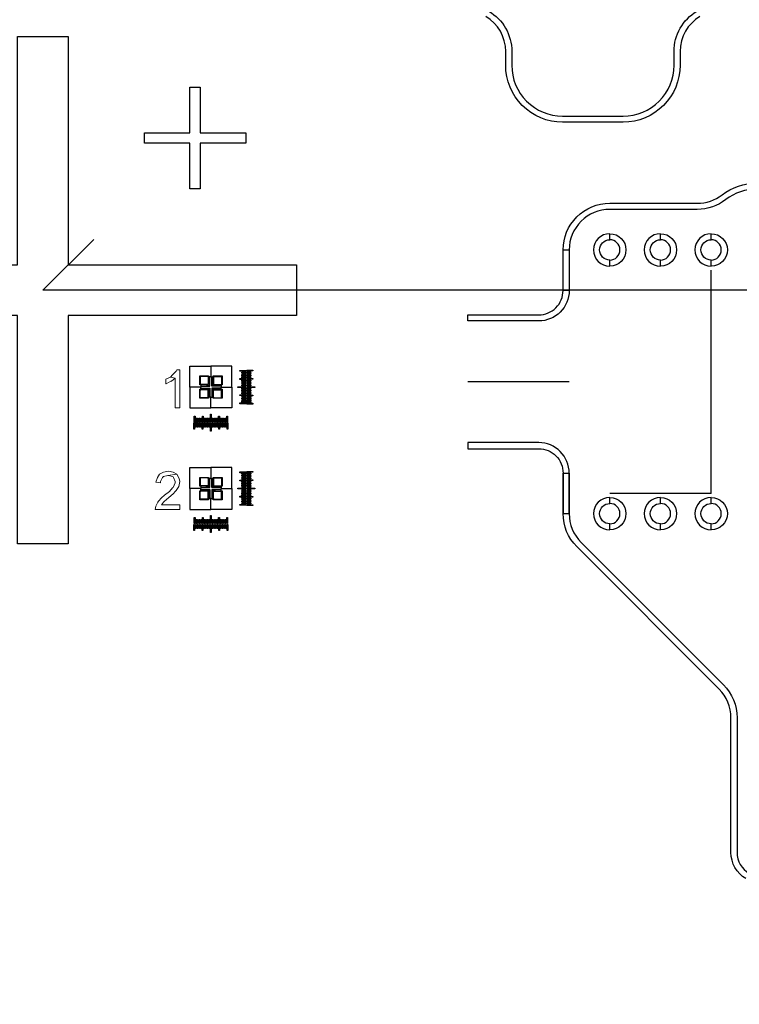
# Model space of a CAD drawing. Extents: x -63500 to 63500, y -63500 to 63500.
# Tile 20 of 256: x -34115 to -30566, y -28521 to -23667. Entities that reach past the tile are written whole.
import ezdxf

# ---------------------------------------------------------------- set-up
doc = ezdxf.new("R2010")
doc.units = 13
doc.header["$MEASUREMENT"] = 0
for name, color, linetype in [('1_Metal', 2, 'Continuous'), ('2_Electrodes', 5, 'Continuous'), ('3_Outline', 4, 'Continuous')]:
    doc.layers.add(name, color=color, linetype=linetype)

msp = doc.modelspace()

# ---------------------------------------------------------------- linework, layer by layer
for p, q in [((-34000, -25000), (-33750, -24750)), ((-30704.9, -26001.9), (-30704.9, -24901.9)), ((0, -25000), (-34000, -25000)), ((-31404.9, -25451.9), (-31904.9, -25451.9)), ((-30954.9, -26001.9), (-31204.9, -26001.9)), ((-30704.9, -26001.9), (-30954.9, -26001.9))]:
    msp.add_line(p, q)
for radius in [50000, 47500, 45000]:
    msp.add_circle((0, 0), radius)
at = {"layer": '1_Metal'}
msp.add_lwpolyline([(-50000, 0, 1), (50000, 0), (51000, 0, -1), (-51000, 0)], format="xyb", close=True, dxfattribs=at)
for points in [[(-34125, -24875), (-34125, -23750), (-33875, -23750), (-33875, -24875), (-32750, -24875), (-32750, -25125), (-33875, -25125), (-33875, -26250), (-34125, -26250), (-34125, -25125), (-35250, -25125), (-35250, -24875)], [(-33275, -24225), (-33275, -24000), (-33225, -24000), (-33225, -24225), (-33000, -24225), (-33000, -24275), (-33225, -24275), (-33225, -24500), (-33275, -24500), (-33275, -24275), (-33500, -24275), (-33500, -24225)], [(-33179, -25471), (-33184, -25471), (-33184, -25469), (-33194, -25469), (-33194, -25467), (-33227, -25467), (-33227, -25423), (-33183, -25423), (-33183, -25456), (-33181, -25456), (-33181, -25466), (-33179, -25466)], [(-33165, -25471), (-33165, -25466), (-33163, -25466), (-33163, -25456), (-33161, -25456), (-33161, -25423), (-33117, -25423), (-33117, -25467), (-33150, -25467), (-33150, -25469), (-33160, -25469), (-33160, -25471)], [(-33029, -25396), (-32999, -25396), (-32999, -25400), (-33029, -25400)], [(-33019, -25404), (-32999, -25404), (-32999, -25408), (-33019, -25408)], [(-33019, -25412), (-32999, -25412), (-32999, -25416), (-33019, -25416)], [(-33019, -25420), (-32999, -25420), (-32999, -25424), (-33019, -25424)], [(-33019, -25428), (-32999, -25428), (-32999, -25432), (-33019, -25432)], [(-33039, -25476), (-32999, -25476), (-32999, -25480), (-33039, -25480)], [(-33029, -25436), (-32999, -25436), (-32999, -25440), (-33029, -25440)], [(-33019, -25444), (-32999, -25444), (-32999, -25448), (-33019, -25448)], [(-33019, -25452), (-32999, -25452), (-32999, -25456), (-33019, -25456)], [(-33019, -25460), (-32999, -25460), (-32999, -25464), (-33019, -25464)], [(-33019, -25468), (-32999, -25468), (-32999, -25472), (-33019, -25472)], [(-33179, -25485), (-33179, -25490), (-33181, -25490), (-33181, -25500), (-33183, -25500), (-33183, -25533), (-33227, -25533), (-33227, -25489), (-33194, -25489), (-33194, -25487), (-33184, -25487), (-33184, -25485)], [(-33165, -25485), (-33160, -25485), (-33160, -25487), (-33150, -25487), (-33150, -25489), (-33117, -25489), (-33117, -25533), (-33161, -25533), (-33161, -25500), (-33163, -25500), (-33163, -25490), (-33165, -25490)], [(-33029, -25516), (-32999, -25516), (-32999, -25520), (-33029, -25520)], [(-33019, -25484), (-32999, -25484), (-32999, -25488), (-33019, -25488)], [(-33019, -25492), (-32999, -25492), (-32999, -25496), (-33019, -25496)], [(-33019, -25500), (-32999, -25500), (-32999, -25504), (-33019, -25504)], [(-33019, -25508), (-32999, -25508), (-32999, -25512), (-33019, -25512)], [(-33019, -25524), (-32999, -25524), (-32999, -25528), (-33019, -25528)], [(-33029, -25556), (-32999, -25556), (-32999, -25560), (-33029, -25560)], [(-33019, -25532), (-32999, -25532), (-32999, -25536), (-33019, -25536)], [(-33019, -25540), (-32999, -25540), (-32999, -25544), (-33019, -25544)], [(-33019, -25548), (-32999, -25548), (-32999, -25552), (-33019, -25552)], [(-33250, -25621), (-33250, -25651), (-33254, -25651), (-33254, -25621)], [(-33210, -25621), (-33210, -25651), (-33214, -25651), (-33214, -25621)], [(-33170, -25611), (-33170, -25651), (-33174, -25651), (-33174, -25611)], [(-33130, -25621), (-33130, -25651), (-33134, -25651), (-33134, -25621)], [(-33090, -25621), (-33090, -25651), (-33094, -25651), (-33094, -25621)], [(-33242, -25631), (-33242, -25651), (-33246, -25651), (-33246, -25631)], [(-33234, -25631), (-33234, -25651), (-33238, -25651), (-33238, -25631)], [(-33226, -25631), (-33226, -25651), (-33230, -25651), (-33230, -25631)], [(-33218, -25631), (-33218, -25651), (-33222, -25651), (-33222, -25631)], [(-33202, -25631), (-33202, -25651), (-33206, -25651), (-33206, -25631)], [(-33194, -25631), (-33194, -25651), (-33198, -25651), (-33198, -25631)], [(-33186, -25631), (-33186, -25651), (-33190, -25651), (-33190, -25631)], [(-33178, -25631), (-33178, -25651), (-33182, -25651), (-33182, -25631)], [(-33162, -25631), (-33162, -25651), (-33166, -25651), (-33166, -25631)], [(-33154, -25631), (-33154, -25651), (-33158, -25651), (-33158, -25631)], [(-33146, -25631), (-33146, -25651), (-33150, -25651), (-33150, -25631)], [(-33138, -25631), (-33138, -25651), (-33142, -25651), (-33142, -25631)], [(-33122, -25631), (-33122, -25651), (-33126, -25651), (-33126, -25631)], [(-33114, -25631), (-33114, -25651), (-33118, -25651), (-33118, -25631)], [(-33106, -25631), (-33106, -25651), (-33110, -25651), (-33110, -25631)], [(-33098, -25631), (-33098, -25651), (-33102, -25651), (-33102, -25631)], [(-33029, -25896), (-32999, -25896), (-32999, -25900), (-33029, -25900)], [(-33019, -25904), (-32999, -25904), (-32999, -25908), (-33019, -25908)], [(-33019, -25912), (-32999, -25912), (-32999, -25916), (-33019, -25916)], [(-33179, -25971), (-33184, -25971), (-33184, -25969), (-33194, -25969), (-33194, -25967), (-33227, -25967), (-33227, -25923), (-33183, -25923), (-33183, -25956), (-33181, -25956), (-33181, -25966), (-33179, -25966)], [(-33165, -25971), (-33165, -25966), (-33163, -25966), (-33163, -25956), (-33161, -25956), (-33161, -25923), (-33117, -25923), (-33117, -25967), (-33150, -25967), (-33150, -25969), (-33160, -25969), (-33160, -25971)], [(-33029, -25936), (-32999, -25936), (-32999, -25940), (-33029, -25940)], [(-33019, -25920), (-32999, -25920), (-32999, -25924), (-33019, -25924)], [(-33019, -25928), (-32999, -25928), (-32999, -25932), (-33019, -25932)], [(-33019, -25944), (-32999, -25944), (-32999, -25948), (-33019, -25948)], [(-33019, -25952), (-32999, -25952), (-32999, -25956), (-33019, -25956)], [(-33019, -25960), (-32999, -25960), (-32999, -25964), (-33019, -25964)], [(-33179, -25985), (-33179, -25990), (-33181, -25990), (-33181, -26000), (-33183, -26000), (-33183, -26033), (-33227, -26033), (-33227, -25989), (-33194, -25989), (-33194, -25987), (-33184, -25987), (-33184, -25985)], [(-33165, -25985), (-33160, -25985), (-33160, -25987), (-33150, -25987), (-33150, -25989), (-33117, -25989), (-33117, -26033), (-33161, -26033), (-33161, -26000), (-33163, -26000), (-33163, -25990), (-33165, -25990)], [(-33039, -25976), (-32999, -25976), (-32999, -25980), (-33039, -25980)], [(-33019, -25968), (-32999, -25968), (-32999, -25972), (-33019, -25972)], [(-33019, -25984), (-32999, -25984), (-32999, -25988), (-33019, -25988)], [(-33019, -25992), (-32999, -25992), (-32999, -25996), (-33019, -25996)], [(-33019, -26000), (-32999, -26000), (-32999, -26004), (-33019, -26004)], [(-33019, -26008), (-32999, -26008), (-32999, -26012), (-33019, -26012)], [(-33029, -26016), (-32999, -26016), (-32999, -26020), (-33029, -26020)], [(-33029, -26056), (-32999, -26056), (-32999, -26060), (-33029, -26060)], [(-33019, -26024), (-32999, -26024), (-32999, -26028), (-33019, -26028)], [(-33019, -26032), (-32999, -26032), (-32999, -26036), (-33019, -26036)], [(-33019, -26040), (-32999, -26040), (-32999, -26044), (-33019, -26044)], [(-33019, -26048), (-32999, -26048), (-32999, -26052), (-33019, -26052)], [(-33170, -26111), (-33170, -26151), (-33174, -26151), (-33174, -26111)], [(-33250, -26121), (-33250, -26151), (-33254, -26151), (-33254, -26121)], [(-33242, -26131), (-33242, -26151), (-33246, -26151), (-33246, -26131)], [(-33234, -26131), (-33234, -26151), (-33238, -26151), (-33238, -26131)], [(-33226, -26131), (-33226, -26151), (-33230, -26151), (-33230, -26131)], [(-33218, -26131), (-33218, -26151), (-33222, -26151), (-33222, -26131)], [(-33210, -26121), (-33210, -26151), (-33214, -26151), (-33214, -26121)], [(-33202, -26131), (-33202, -26151), (-33206, -26151), (-33206, -26131)], [(-33194, -26131), (-33194, -26151), (-33198, -26151), (-33198, -26131)], [(-33186, -26131), (-33186, -26151), (-33190, -26151), (-33190, -26131)], [(-33178, -26131), (-33178, -26151), (-33182, -26151), (-33182, -26131)], [(-33162, -26131), (-33162, -26151), (-33166, -26151), (-33166, -26131)], [(-33154, -26131), (-33154, -26151), (-33158, -26151), (-33158, -26131)], [(-33146, -26131), (-33146, -26151), (-33150, -26151), (-33150, -26131)], [(-33138, -26131), (-33138, -26151), (-33142, -26151), (-33142, -26131)], [(-33130, -26121), (-33130, -26151), (-33134, -26151), (-33134, -26121)], [(-33122, -26131), (-33122, -26151), (-33126, -26151), (-33126, -26131)], [(-33114, -26131), (-33114, -26151), (-33118, -26151), (-33118, -26131)], [(-33106, -26131), (-33106, -26151), (-33110, -26151), (-33110, -26131)], [(-33098, -26131), (-33098, -26151), (-33102, -26151), (-33102, -26131)], [(-33090, -26121), (-33090, -26151), (-33094, -26151), (-33094, -26121)]]:
    msp.add_lwpolyline(points, close=True, dxfattribs=at)
at = {"layer": '1_Metal', "lineweight": 0}
for points in [[(-33371.5, -25428.6), (-33394.7, -25439), (-33394.7, -25462.2), (-33392.1, -25462.2), (-33368.9, -25449.3), (-33366.3, -25449.3), (-33348.2, -25433.8)], [(-33325, -25392.5), (-33340.5, -25392.5), (-33343.1, -25400.2), (-33361.2, -25418.3), (-33371.5, -25428.6), (-33348.2, -25433.8), (-33348.2, -25581), (-33325, -25581)], [(-33340.5, -25908), (-33384.4, -25913.1), (-33379.2, -25913.1), (-33358.6, -25920.9), (-33356, -25923.5), (-33348.2, -25944.1), (-33348.2, -25949.3), (-33358.6, -25972.5), (-33361.2, -25975.1), (-33376.6, -25993.2), (-33399.9, -26011.3), (-33415.4, -26024.2), (-33430.9, -26039.7), (-33433.5, -26044.8), (-33443.8, -26065.5), (-33446.4, -26081), (-33325, -26081), (-33325, -26057.8), (-33415.4, -26057.8), (-33405.1, -26044.8), (-33402.5, -26042.3), (-33379.2, -26021.6), (-33358.6, -26003.5), (-33345.7, -25990.6), (-33343.1, -25988), (-33330.2, -25967.4), (-33325, -25944.1), (-33327.6, -25928.6)], [(-33381.8, -25892.5), (-33405.1, -25897.6), (-33425.7, -25908), (-33436, -25923.5), (-33443.8, -25946.7), (-33420.6, -25949.3), (-33420.6, -25944.1), (-33410.2, -25923.5), (-33405.1, -25918.3), (-33384.4, -25913.1), (-33340.5, -25908), (-33358.6, -25897.6)]]:
    msp.add_lwpolyline(points, close=True, dxfattribs=at)
at = {"layer": '2_Electrodes'}
for points in [[(47500, 0, -1), (-47500, 0), (-51000, 0, 1), (51000, 0)], [(-31434.9, -25001.9), (-31434.9, -24801.9, -0.414214), (-31204.9, -24571.9), (-30773.1, -24571.9, 0.165811), (-30651, -24530.3, -0.165811), (-30479.9, -24471.9), (-30479.9, -24501.9, 0.165811), (-30632.6, -24554, -0.165811), (-30773.1, -24601.9), (-31204.9, -24601.9, 0.414214), (-31404.9, -24801.9), (-31404.9, -25001.9)], [(-31204.9, -24721.9, 1), (-31204.9, -24881.9), (-31204.9, -24851.9, -1), (-31204.9, -24751.9)], [(-31204.9, -24721.9, -1), (-31204.9, -24881.9), (-31204.9, -24851.9, 1), (-31204.9, -24751.9)], [(-30954.9, -24721.9, 1), (-30954.9, -24881.9), (-30954.9, -24851.9, -1), (-30954.9, -24751.9)], [(-30954.9, -24721.9, -1), (-30954.9, -24881.9), (-30954.9, -24851.9, 1), (-30954.9, -24751.9)], [(-30704.9, -24721.9, 1), (-30704.9, -24881.9), (-30704.9, -24851.9, -1), (-30704.9, -24751.9)], [(-30704.9, -24721.9, -1), (-30704.9, -24881.9), (-30704.9, -24851.9, 1), (-30704.9, -24751.9)], [(-31404.9, -25001.9, -0.414214), (-31554.9, -25151.9), (-31904.9, -25151.9), (-31904.9, -25121.9), (-31554.9, -25121.9, 0.414214), (-31434.9, -25001.9), (-31434.9, -24801.9), (-31404.9, -24801.9)], [(-31554.9, -25751.9), (-31904.9, -25751.9), (-31904.9, -25781.9), (-31554.9, -25781.9, -0.414214), (-31434.9, -25901.9), (-31434.9, -26101.9), (-31404.9, -26101.9), (-31404.9, -25901.9, 0.414214)], [(-31204.9, -26021.9, 1), (-31204.9, -26181.9), (-31204.9, -26151.9, -1), (-31204.9, -26051.9)], [(-31204.9, -26021.9, -1), (-31204.9, -26181.9), (-31204.9, -26151.9, 1), (-31204.9, -26051.9)], [(-30954.9, -26021.9, 1), (-30954.9, -26181.9), (-30954.9, -26151.9, -1), (-30954.9, -26051.9)], [(-30954.9, -26021.9, -1), (-30954.9, -26181.9), (-30954.9, -26151.9, 1), (-30954.9, -26051.9)], [(-30704.9, -26021.9, 1), (-30704.9, -26181.9), (-30704.9, -26151.9, -1), (-30704.9, -26051.9)], [(-30704.9, -26021.9, -1), (-30704.9, -26181.9), (-30704.9, -26151.9, 1), (-30704.9, -26051.9)]]:
    msp.add_lwpolyline(points, format="xyb", close=True, dxfattribs=at)
for points in [[(-31801.1, -23625.3, -0.265291), (-31688, -23823.3), (-31688, -23891.9, 0.414214), (-31438, -24141.9), (-31138, -24141.9, 0.414214), (-30888, -23891.9), (-30888, -23823.3, -0.265291), (-30775, -23625.3, 0.265291)], [(-30759.8, -23651.1, 0.265291), (-30858, -23823.3), (-30858, -23891.9, -0.414214), (-31138, -24171.9), (-31438, -24171.9, -0.414214), (-31718, -23891.9), (-31718, -23823.3, 0.265291), (-31816.3, -23651.1, -0.265291)], [(-30533.2, -27901.1, -0.265291), (-30606.9, -27771.9), (-30606.9, -27108.1, 0.198912), (-30665.5, -26966.6), (-31367.5, -26264.6, -0.198912), (-31434.9, -26101.9), (-31434.9, -25901.9), (-31404.9, -25901.9), (-31404.9, -26101.9, 0.198912), (-31346.3, -26243.4), (-30644.2, -26945.4, -0.198912), (-30576.9, -27108.1), (-30576.9, -27771.9, 0.265291), (-30517.9, -27875.3, -0.265291)]]:
    msp.add_lwpolyline(points, format="xyb", dxfattribs=at)
for points in [[(-34125, -24875), (-34125, -23750), (-33875, -23750), (-33875, -24875), (-32750, -24875), (-32750, -25125), (-33875, -25125), (-33875, -26250), (-34125, -26250), (-34125, -25125), (-35250, -25125), (-35250, -24875)], [(-33275, -24225), (-33275, -24000), (-33225, -24000), (-33225, -24225), (-33000, -24225), (-33000, -24275), (-33225, -24275), (-33225, -24500), (-33275, -24500), (-33275, -24275), (-33500, -24275), (-33500, -24225)], [(-33185, -25425), (-33225, -25425), (-33225, -25465), (-33222, -25465), (-33222, -25478), (-33275, -25478), (-33275, -25375), (-33172, -25375), (-33172, -25428), (-33185, -25428)], [(-33159, -25425), (-33119, -25425), (-33119, -25465), (-33122, -25465), (-33122, -25478), (-33069, -25478), (-33069, -25375), (-33172, -25375), (-33172, -25428), (-33159, -25428)], [(-33185, -25428), (-33185, -25465), (-33222, -25465), (-33222, -25473), (-33177, -25473), (-33177, -25428)], [(-33159, -25428), (-33159, -25465), (-33122, -25465), (-33122, -25473), (-33167, -25473), (-33167, -25428)], [(-32965, -25398), (-32995, -25398), (-32995, -25394), (-32965, -25394)], [(-32975, -25406.2), (-32995, -25406.2), (-32995, -25402.2), (-32975, -25402.2)], [(-32975, -25414.4), (-32995, -25414.4), (-32995, -25410.4), (-32975, -25410.4)], [(-32975, -25422.6), (-32995, -25422.6), (-32995, -25418.6), (-32975, -25418.6)], [(-32975, -25430.8), (-32995, -25430.8), (-32995, -25426.8), (-32975, -25426.8)], [(-33185, -25531), (-33225, -25531), (-33225, -25491), (-33222, -25491), (-33222, -25478), (-33275, -25478), (-33275, -25581), (-33172, -25581), (-33172, -25528), (-33185, -25528)], [(-33159, -25531), (-33119, -25531), (-33119, -25491), (-33122, -25491), (-33122, -25478), (-33069, -25478), (-33069, -25581), (-33172, -25581), (-33172, -25528), (-33159, -25528)], [(-32965, -25439), (-32995, -25439), (-32995, -25435), (-32965, -25435)], [(-32975, -25447.2), (-32995, -25447.2), (-32995, -25443.2), (-32975, -25443.2)], [(-32975, -25455.4), (-32995, -25455.4), (-32995, -25451.4), (-32975, -25451.4)], [(-32975, -25463.6), (-32995, -25463.6), (-32995, -25459.6), (-32975, -25459.6)], [(-32975, -25471.8), (-32995, -25471.8), (-32995, -25467.8), (-32975, -25467.8)], [(-32995, -25476), (-32955, -25476), (-32955, -25480), (-32995, -25480)], [(-33185, -25528), (-33185, -25491), (-33222, -25491), (-33222, -25483), (-33177, -25483), (-33177, -25528)], [(-33159, -25528), (-33159, -25491), (-33122, -25491), (-33122, -25483), (-33167, -25483), (-33167, -25528)], [(-32975, -25488.2), (-32995, -25488.2), (-32995, -25484.2), (-32975, -25484.2)], [(-32975, -25496.4), (-32995, -25496.4), (-32995, -25492.4), (-32975, -25492.4)], [(-32975, -25504.6), (-32995, -25504.6), (-32995, -25500.6), (-32975, -25500.6)], [(-32975, -25512.8), (-32995, -25512.8), (-32995, -25508.8), (-32975, -25508.8)], [(-32965, -25521), (-32995, -25521), (-32995, -25517), (-32965, -25517)], [(-32975, -25529.2), (-32995, -25529.2), (-32995, -25525.2), (-32975, -25525.2)], [(-32975, -25537.4), (-32995, -25537.4), (-32995, -25533.4), (-32975, -25533.4)], [(-32975, -25545.6), (-32995, -25545.6), (-32995, -25541.6), (-32975, -25541.6)], [(-32975, -25553.8), (-32995, -25553.8), (-32995, -25549.8), (-32975, -25549.8)], [(-32965, -25562), (-32995, -25562), (-32995, -25558), (-32965, -25558)], [(-33256, -25685), (-33256, -25655), (-33252, -25655), (-33252, -25685)], [(-33247.8, -25675), (-33247.8, -25655), (-33243.8, -25655), (-33243.8, -25675)], [(-33239.6, -25675), (-33239.6, -25655), (-33235.6, -25655), (-33235.6, -25675)], [(-33231.4, -25675), (-33231.4, -25655), (-33227.4, -25655), (-33227.4, -25675)], [(-33223.2, -25675), (-33223.2, -25655), (-33219.2, -25655), (-33219.2, -25675)], [(-33215, -25685), (-33215, -25655), (-33211, -25655), (-33211, -25685)], [(-33206.8, -25675), (-33206.8, -25655), (-33202.8, -25655), (-33202.8, -25675)], [(-33198.6, -25675), (-33198.6, -25655), (-33194.6, -25655), (-33194.6, -25675)], [(-33190.4, -25675), (-33190.4, -25655), (-33186.4, -25655), (-33186.4, -25675)], [(-33182.2, -25675), (-33182.2, -25655), (-33178.2, -25655), (-33178.2, -25675)], [(-33170, -25655), (-33170, -25695), (-33174, -25695), (-33174, -25655)], [(-33165.8, -25675), (-33165.8, -25655), (-33161.8, -25655), (-33161.8, -25675)], [(-33157.6, -25675), (-33157.6, -25655), (-33153.6, -25655), (-33153.6, -25675)], [(-33149.4, -25675), (-33149.4, -25655), (-33145.4, -25655), (-33145.4, -25675)], [(-33141.2, -25675), (-33141.2, -25655), (-33137.2, -25655), (-33137.2, -25675)], [(-33133, -25685), (-33133, -25655), (-33129, -25655), (-33129, -25685)], [(-33124.8, -25675), (-33124.8, -25655), (-33120.8, -25655), (-33120.8, -25675)], [(-33116.6, -25675), (-33116.6, -25655), (-33112.6, -25655), (-33112.6, -25675)], [(-33108.4, -25675), (-33108.4, -25655), (-33104.4, -25655), (-33104.4, -25675)], [(-33100.2, -25675), (-33100.2, -25655), (-33096.2, -25655), (-33096.2, -25675)], [(-33092, -25685), (-33092, -25655), (-33088, -25655), (-33088, -25685)]]:
    msp.add_lwpolyline(points, close=True, dxfattribs=at)
at = {"layer": '2_Electrodes', "lineweight": 0}
for points in [[(-33371.5, -25428.6), (-33394.7, -25439), (-33394.7, -25462.2), (-33392.1, -25462.2), (-33368.9, -25449.3), (-33366.3, -25449.3), (-33348.2, -25433.8)], [(-33325, -25392.5), (-33340.5, -25392.5), (-33343.1, -25400.2), (-33361.2, -25418.3), (-33371.5, -25428.6), (-33348.2, -25433.8), (-33348.2, -25581), (-33325, -25581)]]:
    msp.add_lwpolyline(points, close=True, dxfattribs=at)
at = {"layer": '3_Outline'}
for points in [[(47500, 0, -1), (-47500, 0), (-51000, 0, 1), (51000, 0)], [(-31434.9, -25001.9), (-31434.9, -24801.9, -0.414214), (-31204.9, -24571.9), (-30773.1, -24571.9, 0.165811), (-30651, -24530.3, -0.165811), (-30479.9, -24471.9), (-30479.9, -24501.9, 0.165811), (-30632.6, -24554, -0.165811), (-30773.1, -24601.9), (-31204.9, -24601.9, 0.414214), (-31404.9, -24801.9), (-31404.9, -25001.9)], [(-31204.9, -24721.9, 1), (-31204.9, -24881.9), (-31204.9, -24851.9, -1), (-31204.9, -24751.9)], [(-31204.9, -24721.9, -1), (-31204.9, -24881.9), (-31204.9, -24851.9, 1), (-31204.9, -24751.9)], [(-30954.9, -24721.9, 1), (-30954.9, -24881.9), (-30954.9, -24851.9, -1), (-30954.9, -24751.9)], [(-30954.9, -24721.9, -1), (-30954.9, -24881.9), (-30954.9, -24851.9, 1), (-30954.9, -24751.9)], [(-30704.9, -24721.9, 1), (-30704.9, -24881.9), (-30704.9, -24851.9, -1), (-30704.9, -24751.9)], [(-30704.9, -24721.9, -1), (-30704.9, -24881.9), (-30704.9, -24851.9, 1), (-30704.9, -24751.9)], [(-31404.9, -25001.9, -0.414214), (-31554.9, -25151.9), (-31904.9, -25151.9), (-31904.9, -25121.9), (-31554.9, -25121.9, 0.414214), (-31434.9, -25001.9), (-31434.9, -24801.9), (-31404.9, -24801.9)], [(-31554.9, -25751.9), (-31904.9, -25751.9), (-31904.9, -25781.9), (-31554.9, -25781.9, -0.414214), (-31434.9, -25901.9), (-31434.9, -26101.9), (-31404.9, -26101.9), (-31404.9, -25901.9, 0.414214)], [(-31204.9, -26021.9, 1), (-31204.9, -26181.9), (-31204.9, -26151.9, -1), (-31204.9, -26051.9)], [(-31204.9, -26021.9, -1), (-31204.9, -26181.9), (-31204.9, -26151.9, 1), (-31204.9, -26051.9)], [(-30954.9, -26021.9, 1), (-30954.9, -26181.9), (-30954.9, -26151.9, -1), (-30954.9, -26051.9)], [(-30954.9, -26021.9, -1), (-30954.9, -26181.9), (-30954.9, -26151.9, 1), (-30954.9, -26051.9)], [(-30704.9, -26021.9, 1), (-30704.9, -26181.9), (-30704.9, -26151.9, -1), (-30704.9, -26051.9)], [(-30704.9, -26021.9, -1), (-30704.9, -26181.9), (-30704.9, -26151.9, 1), (-30704.9, -26051.9)]]:
    msp.add_lwpolyline(points, format="xyb", close=True, dxfattribs=at)
for points in [[(-31801.1, -23625.3, -0.265291), (-31688, -23823.3), (-31688, -23891.9, 0.414214), (-31438, -24141.9), (-31138, -24141.9, 0.414214), (-30888, -23891.9), (-30888, -23823.3, -0.265291), (-30775, -23625.3, 0.265291)], [(-30759.8, -23651.1, 0.265291), (-30858, -23823.3), (-30858, -23891.9, -0.414214), (-31138, -24171.9), (-31438, -24171.9, -0.414214), (-31718, -23891.9), (-31718, -23823.3, 0.265291), (-31816.3, -23651.1, -0.265291)], [(-30533.2, -27901.1, -0.265291), (-30606.9, -27771.9), (-30606.9, -27108.1, 0.198912), (-30665.5, -26966.6), (-31367.5, -26264.6, -0.198912), (-31434.9, -26101.9), (-31434.9, -25901.9), (-31404.9, -25901.9), (-31404.9, -26101.9, 0.198912), (-31346.3, -26243.4), (-30644.2, -26945.4, -0.198912), (-30576.9, -27108.1), (-30576.9, -27771.9, 0.265291), (-30517.9, -27875.3, -0.265291)]]:
    msp.add_lwpolyline(points, format="xyb", dxfattribs=at)
for points in [[(-34125, -24875), (-34125, -23750), (-33875, -23750), (-33875, -24875), (-32750, -24875), (-32750, -25125), (-33875, -25125), (-33875, -26250), (-34125, -26250), (-34125, -25125), (-35250, -25125), (-35250, -24875)], [(-33275, -24225), (-33275, -24000), (-33225, -24000), (-33225, -24225), (-33000, -24225), (-33000, -24275), (-33225, -24275), (-33225, -24500), (-33275, -24500), (-33275, -24275), (-33500, -24275), (-33500, -24225)], [(-33185, -25925), (-33225, -25925), (-33225, -25965), (-33222, -25965), (-33222, -25978), (-33275, -25978), (-33275, -25875), (-33172, -25875), (-33172, -25928), (-33185, -25928)], [(-33159, -25925), (-33119, -25925), (-33119, -25965), (-33122, -25965), (-33122, -25978), (-33069, -25978), (-33069, -25875), (-33172, -25875), (-33172, -25928), (-33159, -25928)], [(-32965, -25898), (-32995, -25898), (-32995, -25894), (-32965, -25894)], [(-32975, -25906.2), (-32995, -25906.2), (-32995, -25902.2), (-32975, -25902.2)], [(-32975, -25914.4), (-32995, -25914.4), (-32995, -25910.4), (-32975, -25910.4)], [(-33185, -25928), (-33185, -25965), (-33222, -25965), (-33222, -25973), (-33177, -25973), (-33177, -25928)], [(-33159, -25928), (-33159, -25965), (-33122, -25965), (-33122, -25973), (-33167, -25973), (-33167, -25928)], [(-32975, -25922.6), (-32995, -25922.6), (-32995, -25918.6), (-32975, -25918.6)], [(-32975, -25930.8), (-32995, -25930.8), (-32995, -25926.8), (-32975, -25926.8)], [(-32965, -25939), (-32995, -25939), (-32995, -25935), (-32965, -25935)], [(-32975, -25947.2), (-32995, -25947.2), (-32995, -25943.2), (-32975, -25943.2)], [(-32975, -25955.4), (-32995, -25955.4), (-32995, -25951.4), (-32975, -25951.4)], [(-32975, -25963.6), (-32995, -25963.6), (-32995, -25959.6), (-32975, -25959.6)], [(-33185, -26031), (-33225, -26031), (-33225, -25991), (-33222, -25991), (-33222, -25978), (-33275, -25978), (-33275, -26081), (-33172, -26081), (-33172, -26028), (-33185, -26028)], [(-33185, -26028), (-33185, -25991), (-33222, -25991), (-33222, -25983), (-33177, -25983), (-33177, -26028)], [(-33159, -26031), (-33119, -26031), (-33119, -25991), (-33122, -25991), (-33122, -25978), (-33069, -25978), (-33069, -26081), (-33172, -26081), (-33172, -26028), (-33159, -26028)], [(-33159, -26028), (-33159, -25991), (-33122, -25991), (-33122, -25983), (-33167, -25983), (-33167, -26028)], [(-32975, -25971.8), (-32995, -25971.8), (-32995, -25967.8), (-32975, -25967.8)], [(-32995, -25976), (-32955, -25976), (-32955, -25980), (-32995, -25980)], [(-32975, -25988.2), (-32995, -25988.2), (-32995, -25984.2), (-32975, -25984.2)], [(-32975, -25996.4), (-32995, -25996.4), (-32995, -25992.4), (-32975, -25992.4)], [(-32975, -26004.6), (-32995, -26004.6), (-32995, -26000.6), (-32975, -26000.6)], [(-32975, -26012.8), (-32995, -26012.8), (-32995, -26008.8), (-32975, -26008.8)], [(-32965, -26021), (-32995, -26021), (-32995, -26017), (-32965, -26017)], [(-32975, -26029.2), (-32995, -26029.2), (-32995, -26025.2), (-32975, -26025.2)], [(-32975, -26037.4), (-32995, -26037.4), (-32995, -26033.4), (-32975, -26033.4)], [(-32975, -26045.6), (-32995, -26045.6), (-32995, -26041.6), (-32975, -26041.6)], [(-32975, -26053.8), (-32995, -26053.8), (-32995, -26049.8), (-32975, -26049.8)], [(-32965, -26062), (-32995, -26062), (-32995, -26058), (-32965, -26058)], [(-33256, -26185), (-33256, -26155), (-33252, -26155), (-33252, -26185)], [(-33247.8, -26175), (-33247.8, -26155), (-33243.8, -26155), (-33243.8, -26175)], [(-33239.6, -26175), (-33239.6, -26155), (-33235.6, -26155), (-33235.6, -26175)], [(-33231.4, -26175), (-33231.4, -26155), (-33227.4, -26155), (-33227.4, -26175)], [(-33223.2, -26175), (-33223.2, -26155), (-33219.2, -26155), (-33219.2, -26175)], [(-33215, -26185), (-33215, -26155), (-33211, -26155), (-33211, -26185)], [(-33206.8, -26175), (-33206.8, -26155), (-33202.8, -26155), (-33202.8, -26175)], [(-33198.6, -26175), (-33198.6, -26155), (-33194.6, -26155), (-33194.6, -26175)], [(-33190.4, -26175), (-33190.4, -26155), (-33186.4, -26155), (-33186.4, -26175)], [(-33182.2, -26175), (-33182.2, -26155), (-33178.2, -26155), (-33178.2, -26175)], [(-33170, -26155), (-33170, -26195), (-33174, -26195), (-33174, -26155)], [(-33165.8, -26175), (-33165.8, -26155), (-33161.8, -26155), (-33161.8, -26175)], [(-33157.6, -26175), (-33157.6, -26155), (-33153.6, -26155), (-33153.6, -26175)], [(-33149.4, -26175), (-33149.4, -26155), (-33145.4, -26155), (-33145.4, -26175)], [(-33141.2, -26175), (-33141.2, -26155), (-33137.2, -26155), (-33137.2, -26175)], [(-33133, -26185), (-33133, -26155), (-33129, -26155), (-33129, -26185)], [(-33124.8, -26175), (-33124.8, -26155), (-33120.8, -26155), (-33120.8, -26175)], [(-33116.6, -26175), (-33116.6, -26155), (-33112.6, -26155), (-33112.6, -26175)], [(-33108.4, -26175), (-33108.4, -26155), (-33104.4, -26155), (-33104.4, -26175)], [(-33100.2, -26175), (-33100.2, -26155), (-33096.2, -26155), (-33096.2, -26175)], [(-33092, -26185), (-33092, -26155), (-33088, -26155), (-33088, -26185)]]:
    msp.add_lwpolyline(points, close=True, dxfattribs=at)
at = {"layer": '3_Outline', "lineweight": 0}
for points in [[(-33340.5, -25908), (-33384.4, -25913.1), (-33379.2, -25913.1), (-33358.6, -25920.9), (-33356, -25923.5), (-33348.2, -25944.1), (-33348.2, -25949.3), (-33358.6, -25972.5), (-33361.2, -25975.1), (-33376.6, -25993.2), (-33399.9, -26011.3), (-33415.4, -26024.2), (-33430.9, -26039.7), (-33433.5, -26044.8), (-33443.8, -26065.5), (-33446.4, -26081), (-33325, -26081), (-33325, -26057.8), (-33415.4, -26057.8), (-33405.1, -26044.8), (-33402.5, -26042.3), (-33379.2, -26021.6), (-33358.6, -26003.5), (-33345.7, -25990.6), (-33343.1, -25988), (-33330.2, -25967.4), (-33325, -25944.1), (-33327.6, -25928.6)], [(-33381.8, -25892.5), (-33405.1, -25897.6), (-33425.7, -25908), (-33436, -25923.5), (-33443.8, -25946.7), (-33420.6, -25949.3), (-33420.6, -25944.1), (-33410.2, -25923.5), (-33405.1, -25918.3), (-33384.4, -25913.1), (-33340.5, -25908), (-33358.6, -25897.6)]]:
    msp.add_lwpolyline(points, close=True, dxfattribs=at)

doc.saveas('drawing.dxf')
